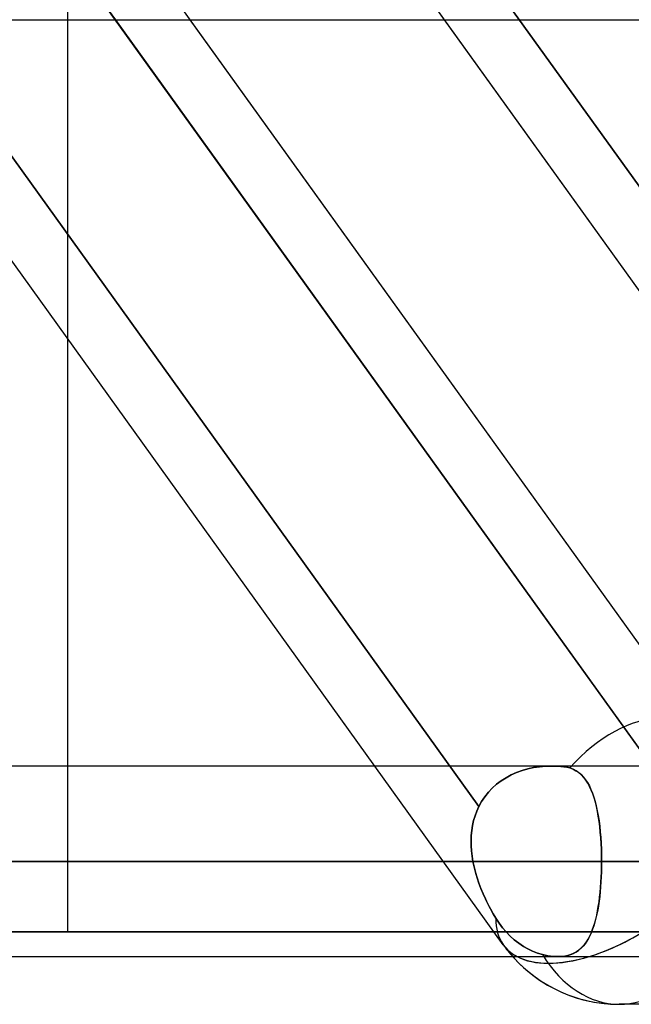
# Model space of a CAD drawing. Header units: millimetres. Extents: x -243 to 243, y -86 to 92.
# Tile 30 of 79: x -57 to -51, y 15 to 24. Entities that reach past the tile are written whole.
import ezdxf

# ---------------------------------------------------------------- set-up
doc = ezdxf.new("R2010")
doc.units = ezdxf.units.MM
doc.layers.add('MAIN-1', color=7, linetype='Continuous')

msp = doc.modelspace()

# ---------------------------------------------------------------- linework, layer by layer
at = {"layer": 'MAIN-1'}
for p, q in [((-50.3353, 17.3567), (-69.0943, 43.4413)), ((-52.2884, 15.4737), (-71.0473, 41.5582)), ((-46.5926, 15.4737), (-65.3516, 41.5583)), ((-56.385, 25.9525), (-56.385, 21.1701)), ((-52.8412, 24.1625), (-54.1285, 25.9525)), ((-52.5178, 16.7721), (-57.9624, 24.3429)), ((-57.9624, 24.3429), (-52.5178, 16.7721)), ((-56.1099, 24.4069), (-55.9341, 24.1625)), ((-50.6812, 16.8584), (-56.1099, 24.4069)), ((-46.8841, 16.8584), (-52.3127, 24.4069)), ((-52.3127, 24.4069), (-46.8841, 16.8584)), ((-135.3818, 24.1625), (135.3818, 24.1625)), ((-135.3818, 24.1625), (135.3818, 24.1625)), ((-53.4957, 17.1525), (-58.537, 24.1625)), ((-56.6419, 24.1625), (-52.6432, 24.1625)), ((-56.6419, 24.1625), (-52.6432, 24.1625)), ((-55.9341, 24.1625), (-50.8928, 17.1525)), ((-50.3353, 17.3567), (-55.2298, 24.1625)), ((-47.7999, 17.1525), (-52.8412, 24.1625)), ((-56.385, 21.1701), (-56.385, 17.1525)), ((135.3818, 17.1525), (-135.3818, 17.1525)), ((135.3818, 17.1525), (-135.3818, 17.1525)), ((-51.8385, 17.1525), (-68.378, 17.1525)), ((-51.8385, 17.1525), (-68.378, 17.1525)), ((-45.4267, 17.1525), (-59.428, 17.1525)), ((-45.4267, 17.1525), (-59.428, 17.1525)), ((-56.385, 17.1525), (-56.385, 15.5962)), ((-52.2884, 15.4737), (-53.4957, 17.1525)), ((-52.1109, 17.1105), (-52.1629, 17.0917)), ((-52.1628, 17.0917), (-52.1107, 17.1106)), ((-52.0575, 17.1259), (-52.1109, 17.1105)), ((-52.1107, 17.1106), (-52.0573, 17.1259)), ((-52.0029, 17.1377), (-52.0575, 17.1259)), ((-52.0573, 17.1259), (-52.0026, 17.1378)), ((-51.9475, 17.1461), (-52.0029, 17.1377)), ((-52.0026, 17.1378), (-51.9472, 17.1461)), ((-51.8918, 17.151), (-51.9475, 17.1461)), ((-51.9472, 17.1461), (-51.8916, 17.151)), ((-51.8362, 17.1525), (-51.8918, 17.151)), ((-51.8916, 17.151), (-51.8361, 17.1525)), ((-51.8066, 17.152), (-51.8362, 17.1525)), ((-51.8361, 17.1525), (-51.8066, 17.152)), ((-51.8066, 17.152), (-51.7772, 17.1505)), ((-51.7772, 17.1505), (-51.8066, 17.152)), ((-51.7772, 17.1505), (-51.748, 17.1481)), ((-51.748, 17.1481), (-51.7772, 17.1505)), ((-51.748, 17.1481), (-51.7191, 17.1448)), ((-51.7191, 17.1448), (-51.748, 17.1481)), ((-51.7191, 17.1448), (-51.6905, 17.1407)), ((-51.6905, 17.1407), (-51.7191, 17.1448)), ((-51.6905, 17.1407), (-51.6623, 17.1357)), ((-51.6623, 17.1357), (-51.6905, 17.1407)), ((-51.6623, 17.1357), (-51.6323, 17.1239)), ((-51.6314, 17.1235), (-51.6623, 17.1357)), ((-51.6323, 17.1239), (-51.6045, 17.1093)), ((-51.603, 17.1084), (-51.6314, 17.1235)), ((-51.6045, 17.1093), (-51.579, 17.0919)), ((-51.5769, 17.0903), (-51.603, 17.1084)), ((-52.3077, 17.0139), (-52.2616, 17.0434)), ((-52.2616, 17.0434), (-52.3077, 17.0139)), ((-52.2616, 17.0434), (-52.2132, 17.0693)), ((-52.2132, 17.0693), (-52.2616, 17.0434)), ((-52.2132, 17.0693), (-52.1628, 17.0917)), ((-52.1629, 17.0917), (-52.2132, 17.0693)), ((-51.579, 17.0919), (-51.5556, 17.072)), ((-51.553, 17.0695), (-51.5769, 17.0903)), ((-51.5556, 17.072), (-51.5341, 17.0495)), ((-51.5311, 17.0461), (-51.553, 17.0695)), ((-51.5341, 17.0495), (-51.5142, 17.0245)), ((-51.5111, 17.0202), (-51.5311, 17.0461)), ((-51.5142, 17.0245), (-51.4958, 16.9968)), ((-51.4928, 16.9917), (-51.5111, 17.0202)), ((-52.4281, 16.9063), (-52.3911, 16.9453)), ((-52.391, 16.9453), (-52.428, 16.9063)), ((-52.3911, 16.9453), (-52.3509, 16.9812)), ((-52.3509, 16.9812), (-52.391, 16.9453)), ((-52.3509, 16.9812), (-52.3077, 17.0139)), ((-52.3077, 17.0139), (-52.3509, 16.9812)), ((-51.4958, 16.9968), (-51.4789, 16.9666)), ((-51.476, 16.9608), (-51.4928, 16.9917)), ((-51.4789, 16.9666), (-51.4634, 16.9338)), ((-51.4607, 16.9275), (-51.476, 16.9608)), ((-51.4634, 16.9338), (-51.4491, 16.8985)), ((-51.4467, 16.8918), (-51.4607, 16.9275)), ((-52.4918, 16.8192), (-52.4618, 16.8641)), ((-52.4617, 16.8643), (-52.4917, 16.8193)), ((-52.4618, 16.8641), (-52.4281, 16.9063)), ((-52.428, 16.9063), (-52.4617, 16.8643)), ((-51.4491, 16.8985), (-51.4361, 16.8607)), ((-51.434, 16.8539), (-51.4467, 16.8918)), ((-51.4361, 16.8607), (-51.4243, 16.8205)), ((-51.4224, 16.8138), (-51.434, 16.8539)), ((-52.5369, 16.7299), (-52.5178, 16.7721)), ((-52.5178, 16.7721), (-52.5369, 16.7299)), ((-52.4917, 16.8193), (-52.5178, 16.7721)), ((-52.5178, 16.7721), (-52.4918, 16.8192)), ((-51.4243, 16.8205), (-51.4135, 16.7781)), ((-51.4121, 16.7716), (-51.4224, 16.8138)), ((-51.4135, 16.7781), (-51.4039, 16.7336)), ((-51.4028, 16.7274), (-51.4121, 16.7716)), ((-52.5665, 16.6416), (-52.5532, 16.6864)), ((-52.5532, 16.6864), (-52.5665, 16.6416)), ((-52.5532, 16.6864), (-52.5369, 16.7299)), ((-52.5369, 16.7299), (-52.5532, 16.6864)), ((-51.4039, 16.7336), (-51.3954, 16.6869)), ((-51.3945, 16.6812), (-51.4028, 16.7274)), ((-51.3954, 16.6869), (-51.3879, 16.6383)), ((-51.3872, 16.6331), (-51.3945, 16.6812)), ((-52.5845, 16.5485), (-52.5769, 16.5955)), ((-52.5769, 16.5955), (-52.5845, 16.5485)), ((-52.5769, 16.5955), (-52.5665, 16.6416)), ((-52.5665, 16.6416), (-52.5769, 16.5955)), ((-51.3879, 16.6383), (-51.3815, 16.5877)), ((-51.3809, 16.5832), (-51.3872, 16.6331)), ((-51.3815, 16.5877), (-51.376, 16.5354)), ((-51.3756, 16.5315), (-51.3809, 16.5832)), ((-52.5911, 16.4528), (-52.5892, 16.5009)), ((-52.5892, 16.5009), (-52.5911, 16.4528)), ((-52.5892, 16.5009), (-52.5845, 16.5485)), ((-52.5845, 16.5485), (-52.5892, 16.5009)), ((-51.376, 16.5354), (-51.3715, 16.4817)), ((-51.3713, 16.4783), (-51.3756, 16.5315)), ((-51.3715, 16.4817), (-51.368, 16.4269)), ((-51.3679, 16.4243), (-51.3713, 16.4783)), ((-52.5904, 16.4043), (-52.5911, 16.4528)), ((-52.5911, 16.4528), (-52.5904, 16.4043)), ((-52.5872, 16.3555), (-52.5904, 16.4043)), ((-52.5904, 16.4043), (-52.5872, 16.3555)), ((-51.368, 16.4269), (-51.3655, 16.3712)), ((-51.3655, 16.3693), (-51.3679, 16.4243)), ((-51.3655, 16.3712), (-51.364, 16.3147)), ((-51.364, 16.3137), (-51.3655, 16.3693)), ((-52.5816, 16.3065), (-52.5872, 16.3555)), ((-52.5872, 16.3555), (-52.5816, 16.3065)), ((-52.5737, 16.2575), (-52.5816, 16.3065)), ((-52.5816, 16.3065), (-52.5737, 16.2575)), ((-51.364, 16.3147), (-51.3635, 16.2575)), ((-51.3635, 16.2575), (-51.364, 16.3137)), ((-136.2218, 16.2575), (136.2218, 16.2575)), ((136.2218, 16.2575), (-136.2218, 16.2575)), ((-49.5785, 16.2575), (-135.039, 16.2575)), ((-135.039, 16.2575), (135.039, 16.2575)), ((-69.273, 16.2575), (-52.5737, 16.2575)), ((-52.5737, 16.2575), (-69.273, 16.2575)), ((-51.3635, 16.2575), (-67.483, 16.2575)), ((-67.483, 16.2575), (-51.3635, 16.2575)), ((-60.323, 16.2575), (-46.2826, 16.2575)), ((-46.2826, 16.2575), (-60.323, 16.2575)), ((-45.0117, 16.2575), (-58.533, 16.2575)), ((-58.533, 16.2575), (-45.0117, 16.2575)), ((-52.5737, 16.2575), (-52.5629, 16.2059)), ((-52.563, 16.206), (-52.5737, 16.2575)), ((-52.55, 16.1546), (-52.563, 16.206)), ((-52.5629, 16.2059), (-52.5499, 16.1545)), ((-51.3651, 16.1579), (-51.3639, 16.2074)), ((-51.3639, 16.2085), (-51.365, 16.1599)), ((-51.3639, 16.2074), (-51.3635, 16.2575)), ((-51.3635, 16.2575), (-51.3639, 16.2085)), ((-46.2826, 16.2575), (-51.3635, 16.2575)), ((-51.3635, 16.2575), (-46.2826, 16.2575)), ((-52.5348, 16.1035), (-52.55, 16.1546)), ((-52.5499, 16.1545), (-52.5347, 16.1033)), ((-52.5177, 16.0529), (-52.5348, 16.1035)), ((-52.5347, 16.1033), (-52.5176, 16.0526)), ((-51.3696, 16.0607), (-51.367, 16.1089)), ((-51.3668, 16.1118), (-51.3694, 16.0643)), ((-51.367, 16.1089), (-51.3651, 16.1579)), ((-51.365, 16.1599), (-51.3668, 16.1118)), ((-52.4988, 16.0028), (-52.5177, 16.0529)), ((-52.5176, 16.0526), (-52.4987, 16.0025)), ((-52.4783, 15.9534), (-52.4988, 16.0028)), ((-52.4987, 16.0025), (-52.4781, 15.9531)), ((-51.3773, 15.9665), (-51.373, 16.0131)), ((-51.3727, 16.0175), (-51.3768, 15.9714)), ((-51.373, 16.0131), (-51.3696, 16.0607)), ((-51.3694, 16.0643), (-51.3727, 16.0175)), ((-52.4562, 15.9047), (-52.4783, 15.9534)), ((-52.4781, 15.9531), (-52.4561, 15.9045)), ((-51.3879, 15.8768), (-51.3822, 15.9209)), ((-51.3815, 15.9266), (-51.387, 15.8832)), ((-51.3822, 15.9209), (-51.3773, 15.9665)), ((-51.3768, 15.9714), (-51.3815, 15.9266)), ((-52.4329, 15.8571), (-52.4562, 15.9047)), ((-52.4561, 15.9045), (-52.4328, 15.8569)), ((-52.4086, 15.8108), (-52.4329, 15.8571)), ((-52.4328, 15.8569), (-52.4086, 15.8107)), ((-51.4017, 15.793), (-51.3944, 15.8341)), ((-51.3933, 15.8411), (-51.4003, 15.8004)), ((-51.3944, 15.8341), (-51.3879, 15.8768)), ((-51.387, 15.8832), (-51.3933, 15.8411)), ((-52.3835, 15.7659), (-52.4086, 15.8108)), ((-52.4086, 15.8107), (-52.3834, 15.7658)), ((-52.3576, 15.7225), (-52.3835, 15.7659)), ((-52.3834, 15.7658), (-52.3576, 15.7225)), ((-52.3576, 15.7225), (-52.3269, 15.676)), ((-52.3269, 15.676), (-52.3576, 15.7225)), ((-51.4167, 15.7236), (-51.4262, 15.6876)), ((-51.4187, 15.7155), (-51.4098, 15.7534)), ((-51.4081, 15.7612), (-51.4167, 15.7236)), ((-51.4098, 15.7534), (-51.4017, 15.793)), ((-51.4003, 15.8004), (-51.4081, 15.7612)), ((-52.3269, 15.676), (-52.2949, 15.6334)), ((-52.2949, 15.6334), (-52.3269, 15.676)), ((-52.2949, 15.6334), (-52.2613, 15.5942)), ((-52.2613, 15.5942), (-52.2949, 15.6334)), ((-51.4508, 15.6121), (-51.4392, 15.6448)), ((-51.4365, 15.6531), (-51.4477, 15.6203)), ((-51.4392, 15.6448), (-51.4285, 15.6793)), ((-51.4262, 15.6876), (-51.4365, 15.6531)), ((-51.4285, 15.6793), (-51.4187, 15.7155)), ((-64.44, 15.5962), (-49.0916, 15.5962)), ((-49.0916, 15.5962), (-64.44, 15.5962)), ((-60.0311, 15.5962), (-45.9632, 15.5962)), ((-45.9632, 15.5962), (-60.0311, 15.5962)), ((-58.8249, 15.5962), (-45.1069, 15.5962)), ((-47.5429, 15.5962), (-58.8249, 15.5962)), ((-43.3746, 15.5962), (-56.385, 15.5962)), ((-56.385, 15.5962), (-43.3746, 15.5962)), ((-52.2613, 15.5942), (-52.2242, 15.5562)), ((-52.2242, 15.5562), (-52.2613, 15.5942)), ((-52.2242, 15.5562), (-52.1843, 15.5204)), ((-52.1843, 15.5204), (-52.2242, 15.5562)), ((-51.4914, 15.5257), (-51.4768, 15.5525)), ((-51.4732, 15.56), (-51.4875, 15.5325)), ((-51.4768, 15.5525), (-51.4633, 15.5814)), ((-51.4599, 15.5893), (-51.4732, 15.56)), ((-51.4633, 15.5814), (-51.4508, 15.6121)), ((-51.4477, 15.6203), (-51.4599, 15.5893)), ((-52.1843, 15.5204), (-52.1423, 15.4879)), ((-52.1423, 15.4879), (-52.1843, 15.5204)), ((-52.1423, 15.4879), (-52.0992, 15.4593)), ((-52.0992, 15.4593), (-52.1423, 15.4879)), ((-52.0992, 15.4593), (-52.0562, 15.4349)), ((-52.0562, 15.4349), (-52.0992, 15.4593)), ((-51.5611, 15.4379), (-51.5418, 15.4569)), ((-51.5376, 15.4614), (-51.5571, 15.4416)), ((-51.5418, 15.4569), (-51.5239, 15.4778)), ((-51.5196, 15.4832), (-51.5376, 15.4614)), ((-51.5239, 15.4778), (-51.5071, 15.5007)), ((-51.503, 15.5069), (-51.5196, 15.4832)), ((-51.5071, 15.5007), (-51.4914, 15.5257)), ((-51.4875, 15.5325), (-51.503, 15.5069)), ((-135.3818, 15.3625), (135.3818, 15.3625)), ((-135.3818, 15.3625), (135.3818, 15.3625)), ((-68.378, 15.3625), (-51.7751, 15.3625)), ((-68.378, 15.3625), (-51.7751, 15.3625)), ((-52.0562, 15.4349), (-52.0127, 15.4144)), ((-52.0127, 15.4144), (-52.0562, 15.4349)), ((-52.0127, 15.4144), (-51.9664, 15.3965)), ((-51.9663, 15.3965), (-52.0127, 15.4144)), ((-51.9664, 15.3965), (-51.9181, 15.382)), ((-51.9181, 15.382), (-51.9663, 15.3965)), ((-51.9181, 15.382), (-51.893, 15.3761)), ((-51.893, 15.3761), (-51.9181, 15.382)), ((-51.893, 15.3761), (-51.8682, 15.3712)), ((-51.8683, 15.3712), (-51.893, 15.3761)), ((-51.8439, 15.3674), (-51.8683, 15.3712)), ((-51.8682, 15.3712), (-51.844, 15.3674)), ((-51.844, 15.3674), (-51.8204, 15.3646)), ((-51.8203, 15.3646), (-51.8439, 15.3674)), ((-51.8204, 15.3646), (-51.7975, 15.363)), ((-51.7974, 15.363), (-51.8203, 15.3646)), ((-51.7975, 15.363), (-51.7753, 15.3625)), ((-51.7752, 15.3625), (-51.7974, 15.363)), ((-51.7753, 15.3625), (-51.7427, 15.3637)), ((-51.7418, 15.3638), (-51.7752, 15.3625)), ((-51.7427, 15.3637), (-51.7116, 15.3674)), ((-51.7101, 15.3676), (-51.7418, 15.3638)), ((-51.7116, 15.3674), (-51.6821, 15.3735)), ((-51.68, 15.3741), (-51.7101, 15.3676)), ((-51.6821, 15.3735), (-51.6544, 15.3821)), ((-51.6517, 15.383), (-51.68, 15.3741)), ((-51.6544, 15.3821), (-51.6285, 15.3928)), ((-51.6254, 15.3943), (-51.6517, 15.383)), ((-51.6285, 15.3928), (-51.6044, 15.4058)), ((-51.6009, 15.4079), (-51.6254, 15.3943)), ((-51.6044, 15.4058), (-51.582, 15.4208)), ((-51.5782, 15.4237), (-51.6009, 15.4079)), ((-51.582, 15.4208), (-51.5611, 15.4379)), ((-51.5571, 15.4416), (-51.5782, 15.4237)), ((-48.3247, 14.915), (-51.1984, 14.915)), ((-48.3247, 14.915), (-51.1984, 14.915))]:
    msp.add_line(p, q, dxfattribs=at)
for start, end in [(215.72172, 269.99996), (215.72172, 221.81014), (221.81014, 269.99996)]:
    msp.add_arc((-51.1984, 16.2575), 1.3425, start, end, dxfattribs=at)
for major_axis, ratio, start_param, end_param in [((-0.6562, -1.2802), 0.615764, -2.835746, -1.978099), ((-0.6562, -1.2802), 0.615764, -2.835746, -1.978099), ((-1.0899, -0.7838), 0.504207, -0.366331, -0.00275), ((-1.0899, -0.7838), 0.504207, -0.366331, -0.00275), ((-1.0899, -0.7838), 0.504207, -0.000074, 1.498111), ((-1.0899, -0.7838), 0.504207, 0.974243, 1.498111), ((-1.0899, -0.7838), 0.504207, -0.00275, -0.000074), ((-1.0899, -0.7838), 0.504207, -0.00275, -0.000074), ((-1.0899, -0.7838), 0.504207, -0.000074, 0.248613), ((-1.0899, -0.7838), 0.504207, 0.248613, 0.974243), ((0, 1.3425), 0.707107, 2.281187, 3.141593), ((0, 1.3425), 0.707107, 2.281187, 3.141593), ((0, 1.3425), 0.707107, 3.141593, 3.985158), ((0, 1.3425), 0.707107, -3.141593, -2.300518)]:
    msp.add_ellipse((-51.1984, 16.2575), major_axis=major_axis, ratio=ratio, start_param=start_param, end_param=end_param, dxfattribs=at)

doc.saveas('drawing.dxf')
